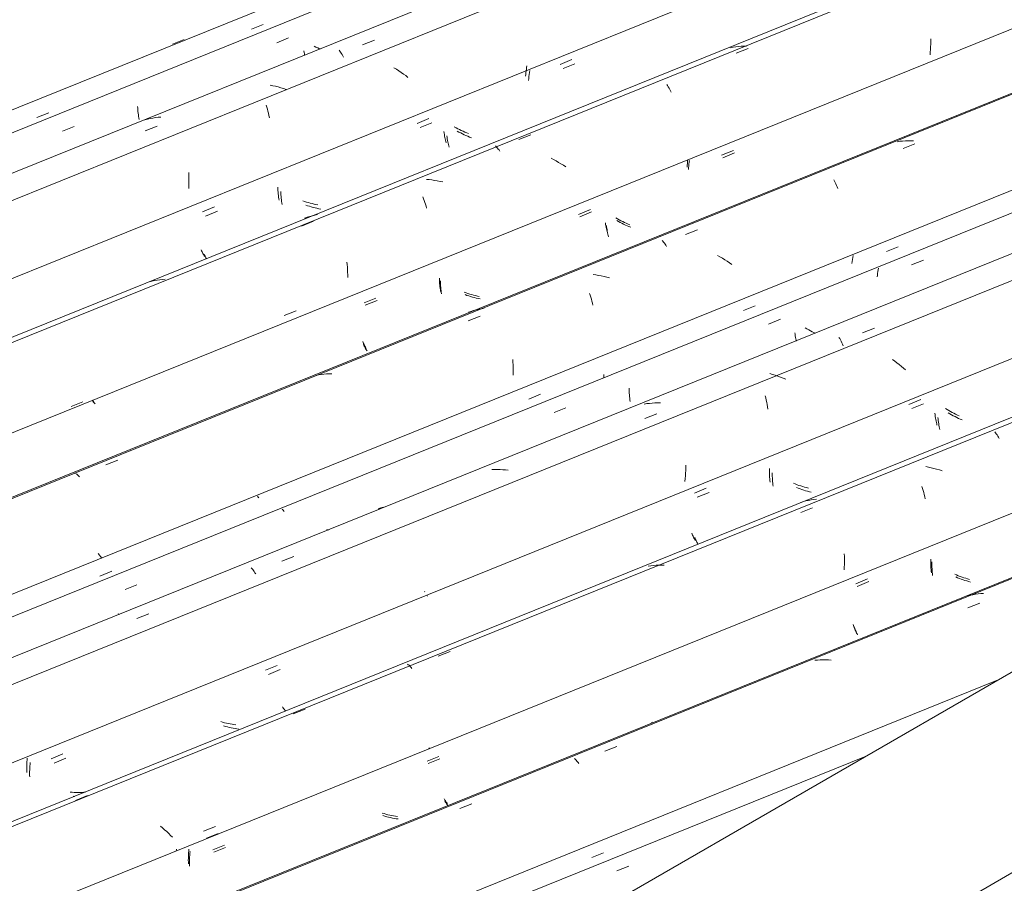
# Model space of a CAD drawing. Header units: metres. Extents: x -15.1 to 0.1, y 4.4 to 14.1.
# Tile 51 of 71: x -7.9 to -7.1, y 11.7 to 12.4. Entities that reach past the tile are written whole.
import ezdxf

# ---------------------------------------------------------------- set-up
doc = ezdxf.new("R2010")
doc.units = ezdxf.units.M
doc.layers.add('A-GLAZ-CWMG', color=7, linetype='Continuous', lineweight=5)
doc.layers.add('A-ROOF', color=7, linetype='Continuous', lineweight=5)

# ---------------------------------------------------------------- blocks, each defined once
blk = doc.blocks.new('FP_71-ISO_01')
at = {"layer": 'A-GLAZ-CWMG', "color": 9, "true_color": 0xc0c0c0}
blk.add_line((-7.42187, 11.71264), (-7.41252, 11.71651), dxfattribs=at)
blk = doc.blocks.new('Rectangular Mullion - Telha Fibrocimento - Ondulada-1908998-ISO_01')
at = {"layer": 'A-GLAZ-CWMG'}
blk.add_line((-7.22445, 11.80367), (-7.78958, 11.57527), dxfattribs=at)
blk.add_blockref('FP_71-ISO_01', (0, 0), dxfattribs=at)
blk = doc.blocks.new('FP_79-ISO_01')
at = {"layer": 'A-GLAZ-CWMG', "color": 9, "true_color": 0xc0c0c0}
blk.add_line((-7.44189, 11.72327), (-7.43254, 11.72713), dxfattribs=at)
blk = doc.blocks.new('FP_80-ISO_01')
at = {"layer": 'A-GLAZ-CWMG'}
blk.add_line((-6.6766, 12.11997), (-7.88626, 11.63109), dxfattribs=at)
at = {"layer": 'A-GLAZ-CWMG', "color": 9, "true_color": 0xc0c0c0}
for p, q in [((-7.14199, 11.93117), (-7.14406, 11.93071)), ((-7.1399, 11.93157), (-7.14199, 11.93117)), ((-7.1378, 11.93191), (-7.1399, 11.93157)), ((-7.13568, 11.93218), (-7.1378, 11.93191)), ((-7.13355, 11.9324), (-7.13568, 11.93218)), ((-7.13141, 11.93255), (-7.13355, 11.9324)), ((-7.14389, 11.92118), (-7.1344, 11.92493)), ((-7.26284, 11.87978), (-7.26498, 11.8796)), ((-7.2607, 11.8799), (-7.26284, 11.87978)), ((-7.25854, 11.87995), (-7.2607, 11.8799)), ((-7.25639, 11.87995), (-7.25854, 11.87995)), ((-7.25422, 11.87988), (-7.25639, 11.87995)), ((-7.25205, 11.87976), (-7.25422, 11.87988)), ((-7.39438, 11.83036), (-7.39397, 11.83043)), ((-7.43141, 11.80758), (-7.42192, 11.81133)), ((-7.45561, 11.80175), (-7.45505, 11.80123)), ((-7.45505, 11.80123), (-7.45448, 11.80065)), ((-7.45448, 11.80065), (-7.45398, 11.8001)), ((-7.4539, 11.80001), (-7.45332, 11.79931)), ((-7.45332, 11.79931), (-7.45273, 11.79855)), ((-7.45273, 11.79855), (-7.45214, 11.79774)), ((-7.54642, 11.76204), (-7.53693, 11.7658))]:
    blk.add_line(p, q, dxfattribs=at)
blk = doc.blocks.new('FP_81-ISO_01')
at = {"layer": 'A-GLAZ-CWMG', "color": 9, "true_color": 0xc0c0c0}
for p, q in [((-7.17223, 11.95756), (-7.17225, 11.95614)), ((-7.17225, 11.95614), (-7.17224, 11.95474)), ((-7.17224, 11.95474), (-7.17221, 11.95336)), ((-7.17221, 11.95336), (-7.17216, 11.95199)), ((-7.17216, 11.95199), (-7.17209, 11.95064)), ((-7.17209, 11.95064), (-7.172, 11.94931)), ((-7.172, 11.94931), (-7.17188, 11.948)), ((-7.17188, 11.948), (-7.17175, 11.9467)), ((-7.23153, 11.93817), (-7.22218, 11.94203)), ((-7.15191, 11.94504), (-7.15333, 11.94566)), ((-7.15047, 11.94446), (-7.15191, 11.94504)), ((-7.14902, 11.94391), (-7.15047, 11.94446)), ((-7.14756, 11.94338), (-7.14902, 11.94391)), ((-7.14609, 11.94289), (-7.14756, 11.94338)), ((-7.14461, 11.94244), (-7.14609, 11.94289)), ((-7.14312, 11.94201), (-7.14461, 11.94244)), ((-7.14162, 11.94162), (-7.14312, 11.94201)), ((-7.23398, 11.90598), (-7.23365, 11.90509)), ((-7.23365, 11.90509), (-7.23332, 11.90423)), ((-7.23332, 11.90423), (-7.23298, 11.90341)), ((-7.23298, 11.90341), (-7.23264, 11.90263)), ((-7.23264, 11.90263), (-7.23229, 11.90187)), ((-7.23229, 11.90187), (-7.23193, 11.90116)), ((-7.23193, 11.90116), (-7.23158, 11.90049)), ((-7.23158, 11.90049), (-7.23122, 11.89985)), ((-7.57147, 11.79769), (-7.56212, 11.80156)), ((-7.55829, 11.76798), (-7.55794, 11.76736)), ((-7.55794, 11.76736), (-7.55758, 11.76679)), ((-7.55758, 11.76679), (-7.55722, 11.76625)), ((-7.55722, 11.76625), (-7.55687, 11.76575)), ((-7.55687, 11.76575), (-7.55652, 11.76529)), ((-7.55652, 11.76529), (-7.55617, 11.76487)), ((-7.55617, 11.76487), (-7.55583, 11.76449)), ((-7.6058, 11.75607), (-7.60728, 11.75653)), ((-7.60431, 11.75564), (-7.6058, 11.75607)), ((-7.60282, 11.75525), (-7.60431, 11.75564)), ((-7.60131, 11.75489), (-7.60282, 11.75525)), ((-7.5998, 11.75457), (-7.60131, 11.75489)), ((-7.59829, 11.75429), (-7.5998, 11.75457)), ((-7.59677, 11.75404), (-7.59829, 11.75429)), ((-7.59526, 11.75382), (-7.59677, 11.75404)), ((-7.7601, 11.72805), (-7.76026, 11.72657)), ((-7.74139, 11.72748), (-7.73205, 11.73134)), ((-7.76066, 11.72076), (-7.7607, 11.71934)), ((-7.7606, 11.7222), (-7.76066, 11.72076)), ((-7.76051, 11.72365), (-7.7606, 11.7222)), ((-7.7604, 11.72511), (-7.76051, 11.72365)), ((-7.76026, 11.72657), (-7.7604, 11.72511)), ((-7.7607, 11.71934), (-7.76071, 11.71793)), ((-7.76071, 11.71793), (-7.7607, 11.71653))]:
    blk.add_line(p, q, dxfattribs=at)
blk = doc.blocks.new('FP_82-ISO_01')
at = {"layer": 'A-GLAZ-CWMG'}
blk.add_line((-5.67167, 12.65301), (-8.01556, 11.70574), dxfattribs=at)
at = {"layer": 'A-GLAZ-CWMG', "color": 9, "true_color": 0xc0c0c0}
for p, q in [((-7.12241, 12.06054), (-7.12182, 12.05981)), ((-7.12182, 12.05981), (-7.12124, 12.05903)), ((-7.12124, 12.05903), (-7.12065, 12.05819)), ((-7.12065, 12.05819), (-7.12006, 12.05728)), ((-7.12006, 12.05728), (-7.11947, 12.05633)), ((-7.11947, 12.05633), (-7.11889, 12.05531)), ((-7.17497, 12.03267), (-7.17713, 12.03306)), ((-7.17281, 12.03222), (-7.17497, 12.03267)), ((-7.17065, 12.03171), (-7.17281, 12.03222)), ((-7.16851, 12.03115), (-7.17065, 12.03171)), ((-7.16637, 12.03053), (-7.16851, 12.03115)), ((-7.16425, 12.02986), (-7.16637, 12.03053)), ((-7.18016, 12.01731), (-7.17968, 12.01578)), ((-7.17968, 12.01578), (-7.17923, 12.01421)), ((-7.17923, 12.01421), (-7.17879, 12.01259)), ((-7.17879, 12.01259), (-7.17838, 12.01093)), ((-7.17838, 12.01093), (-7.17799, 12.00923)), ((-7.17799, 12.00923), (-7.17762, 12.00749)), ((-7.27415, 12.00534), (-7.27619, 12.00476)), ((-7.2721, 12.00587), (-7.27415, 12.00534)), ((-7.27002, 12.00633), (-7.2721, 12.00587)), ((-7.26793, 12.00672), (-7.27002, 12.00633)), ((-7.26583, 12.00706), (-7.26793, 12.00672)), ((-7.26371, 12.00733), (-7.26583, 12.00706)), ((-7.27624, 11.99674), (-7.26676, 12.0005)), ((-7.24168, 11.96392), (-7.24161, 11.96187)), ((-7.39507, 11.9545), (-7.39718, 11.9542)), ((-7.39294, 11.95474), (-7.39507, 11.9545)), ((-7.3908, 11.95491), (-7.39294, 11.95474)), ((-7.38866, 11.95503), (-7.3908, 11.95491)), ((-7.38651, 11.95508), (-7.38866, 11.95503)), ((-7.38435, 11.95506), (-7.38651, 11.95508)), ((-7.24163, 11.95561), (-7.24171, 11.95348)), ((-7.24159, 11.95771), (-7.24163, 11.95561)), ((-7.24161, 11.96187), (-7.24158, 11.9598)), ((-7.24158, 11.9598), (-7.24159, 11.95771)), ((-7.24171, 11.95348), (-7.24183, 11.95134)), ((-7.56361, 11.88283), (-7.55413, 11.88659)), ((-7.58775, 11.87649), (-7.5872, 11.87608)), ((-7.5872, 11.87608), (-7.58664, 11.87561)), ((-7.58664, 11.87561), (-7.58607, 11.87508)), ((-7.58607, 11.87508), (-7.5855, 11.87449)), ((-7.5855, 11.87449), (-7.58492, 11.87384)), ((-7.58492, 11.87384), (-7.58433, 11.87313)), ((-7.67855, 11.83717), (-7.66907, 11.84094)), ((-7.57052, 11.80954), (-7.57103, 11.81018)), ((-7.85095, 11.76859), (-7.84147, 11.77237)), ((-7.78197, 11.74669), (-7.78367, 11.74809)), ((-7.78031, 11.74526), (-7.78197, 11.74669)), ((-7.77869, 11.74381), (-7.78031, 11.74526)), ((-7.7771, 11.74234), (-7.77869, 11.74381)), ((-7.77555, 11.74085), (-7.7771, 11.74234)), ((-7.77404, 11.73934), (-7.77555, 11.74085)), ((-7.74724, 11.73863), (-7.73783, 11.74228)), ((-7.77102, 11.73003), (-7.77125, 11.72842))]:
    blk.add_line(p, q, dxfattribs=at)
blk = doc.blocks.new('FP_83-ISO_01')
at = {"layer": 'A-GLAZ-CWMG', "color": 9, "true_color": 0xc0c0c0}
for p, q in [((-7.19047, 12.08233), (-7.18112, 12.0862)), ((-7.16028, 12.0783), (-7.16158, 12.0791)), ((-7.16987, 12.07535), (-7.16972, 12.07407)), ((-7.16972, 12.07407), (-7.16956, 12.07281)), ((-7.16956, 12.07281), (-7.16938, 12.07158)), ((-7.16938, 12.07158), (-7.16918, 12.07038)), ((-7.15895, 12.07752), (-7.16028, 12.0783)), ((-7.15761, 12.07676), (-7.15895, 12.07752)), ((-7.15625, 12.07602), (-7.15761, 12.07676)), ((-7.15488, 12.07532), (-7.15625, 12.07602)), ((-7.15348, 12.07463), (-7.15488, 12.07532)), ((-7.15208, 12.07398), (-7.15348, 12.07463)), ((-7.15066, 12.07335), (-7.15208, 12.07398)), ((-7.16918, 12.07038), (-7.16897, 12.0692)), ((-7.16897, 12.0692), (-7.16874, 12.06804)), ((-7.16874, 12.06804), (-7.16849, 12.06692)), ((-7.16849, 12.06692), (-7.16823, 12.06582)), ((-7.30109, 12.03153), (-7.30109, 12.03013)), ((-7.30109, 12.03013), (-7.30106, 12.02874)), ((-7.30106, 12.02874), (-7.30101, 12.02737)), ((-7.30101, 12.02737), (-7.30094, 12.02602)), ((-7.30094, 12.02602), (-7.30085, 12.02469)), ((-7.30085, 12.02469), (-7.30074, 12.02337)), ((-7.30074, 12.02337), (-7.30061, 12.02208)), ((-7.30061, 12.02208), (-7.30046, 12.02081)), ((-7.2805, 12.01932), (-7.28194, 12.01991)), ((-7.27905, 12.01876), (-7.2805, 12.01932)), ((-7.27759, 12.01824), (-7.27905, 12.01876)), ((-7.27612, 12.01774), (-7.27759, 12.01824)), ((-7.27464, 12.01728), (-7.27612, 12.01774)), ((-7.27315, 12.01685), (-7.27464, 12.01728)), ((-7.27166, 12.01645), (-7.27315, 12.01685)), ((-7.36047, 12.01212), (-7.35113, 12.01598)), ((-7.27016, 12.01609), (-7.27166, 12.01645)), ((-7.36254, 11.98041), (-7.36221, 11.97955)), ((-7.36221, 11.97955), (-7.36187, 11.97872)), ((-7.36187, 11.97872), (-7.36152, 11.97793)), ((-7.36152, 11.97793), (-7.36118, 11.97717)), ((-7.36118, 11.97717), (-7.36082, 11.97645)), ((-7.36082, 11.97645), (-7.36047, 11.97577)), ((-7.36047, 11.97577), (-7.36011, 11.97512)), ((-7.36011, 11.97512), (-7.35975, 11.97452)), ((-7.57422, 11.93383), (-7.5745, 11.93414)), ((-7.70039, 11.87173), (-7.69104, 11.87559)), ((-7.68687, 11.84265), (-7.68652, 11.84206)), ((-7.68652, 11.84206), (-7.68616, 11.84152)), ((-7.68616, 11.84152), (-7.68581, 11.84101)), ((-7.68581, 11.84101), (-7.68545, 11.84054)), ((-7.68545, 11.84054), (-7.6851, 11.84011)), ((-7.6851, 11.84011), (-7.68476, 11.83972)), ((-7.68476, 11.83972), (-7.68442, 11.83937)), ((-7.73442, 11.83053), (-7.7359, 11.83096)), ((-7.73292, 11.83013), (-7.73442, 11.83053)), ((-7.73142, 11.82976), (-7.73292, 11.83013)), ((-7.72991, 11.82943), (-7.73142, 11.82976)), ((-7.7284, 11.82914), (-7.72991, 11.82943)), ((-7.72688, 11.82888), (-7.7284, 11.82914)), ((-7.72536, 11.82866), (-7.72688, 11.82888)), ((-7.72384, 11.82847), (-7.72536, 11.82866)), ((-7.8894, 11.79916), (-7.88949, 11.79771)), ((-7.88928, 11.80062), (-7.8894, 11.79916)), ((-7.88914, 11.80208), (-7.88928, 11.80062)), ((-7.87031, 11.80156), (-7.86096, 11.80542)), ((-7.88959, 11.79484), (-7.88961, 11.79342)), ((-7.88961, 11.79342), (-7.8896, 11.79202)), ((-7.8896, 11.79202), (-7.88957, 11.79064)), ((-7.88955, 11.79627), (-7.88959, 11.79484)), ((-7.88949, 11.79771), (-7.88955, 11.79627)), ((-7.85357, 11.77504), (-7.85509, 11.77517)), ((-7.85205, 11.77494), (-7.85357, 11.77504)), ((-7.85053, 11.77488), (-7.85205, 11.77494)), ((-7.84901, 11.77486), (-7.85053, 11.77488)), ((-7.84749, 11.77488), (-7.84901, 11.77486)), ((-7.84598, 11.77494), (-7.84749, 11.77488)), ((-7.84447, 11.77503), (-7.84598, 11.77494)), ((-7.84297, 11.77517), (-7.84447, 11.77503))]:
    blk.add_line(p, q, dxfattribs=at)
blk = doc.blocks.new('FP_84-ISO_01')
at = {"layer": 'A-GLAZ-CWMG'}
blk.add_line((-5.78605, 12.71514), (-8.12595, 11.76948), dxfattribs=at)
blk = doc.blocks.new('FP_85-ISO_01')
at = {"layer": 'A-GLAZ-CWMG', "color": 9, "true_color": 0xc0c0c0}
for p, q in [((-7.18834, 12.19287), (-7.17899, 12.19673)), ((-7.21491, 12.18899), (-7.21512, 12.18762)), ((-7.21468, 12.19036), (-7.21491, 12.18899)), ((-7.21548, 12.18489), (-7.21562, 12.18354)), ((-7.21531, 12.18625), (-7.21548, 12.18489)), ((-7.21512, 12.18762), (-7.21531, 12.18625)), ((-7.30168, 12.14608), (-7.29233, 12.14994)), ((-7.27126, 12.14219), (-7.27258, 12.14297)), ((-7.26992, 12.14142), (-7.27126, 12.14219)), ((-7.28086, 12.13922), (-7.2807, 12.13796)), ((-7.2807, 12.13796), (-7.28053, 12.13673)), ((-7.28053, 12.13673), (-7.28033, 12.13552)), ((-7.28033, 12.13552), (-7.28012, 12.13433)), ((-7.28012, 12.13433), (-7.27989, 12.13317)), ((-7.26857, 12.14068), (-7.26992, 12.14142)), ((-7.26719, 12.13997), (-7.26857, 12.14068)), ((-7.26581, 12.13928), (-7.26719, 12.13997)), ((-7.26459, 12.13871), (-7.26581, 12.13928)), ((-7.27989, 12.13317), (-7.27976, 12.13257)), ((-7.41221, 12.09533), (-7.41219, 12.09394)), ((-7.41219, 12.09394), (-7.41215, 12.09256)), ((-7.41215, 12.09256), (-7.41208, 12.09121)), ((-7.41208, 12.09121), (-7.41199, 12.08987)), ((-7.41199, 12.08987), (-7.41188, 12.08855)), ((-7.41188, 12.08855), (-7.41175, 12.08725)), ((-7.41175, 12.08725), (-7.41161, 12.08598)), ((-7.47167, 12.07589), (-7.46232, 12.07975)), ((-7.41161, 12.08598), (-7.41144, 12.08472)), ((-7.68639, 11.9985), (-7.68721, 11.99939)), ((-7.68556, 11.9976), (-7.68639, 11.9985)), ((-7.81156, 11.93557), (-7.80222, 11.93942))]:
    blk.add_line(p, q, dxfattribs=at)
blk = doc.blocks.new('Rectangular Mullion - Telha Fibrocimento - Ondulada-V72-ISO_01')
at = {"layer": 'A-GLAZ-CWMG'}
for p, q in [((-5.85147, 12.74235), (-8.18061, 11.80103)), ((-5.61028, 12.60186), (-7.93817, 11.66106)), ((-7.12095, 11.8635), (-7.80792, 11.58586))]:
    blk.add_line(p, q, dxfattribs=at)
for name in ['FP_84-ISO_01', 'FP_85-ISO_01', 'FP_82-ISO_01', 'FP_83-ISO_01', 'FP_80-ISO_01', 'FP_81-ISO_01', 'FP_79-ISO_01']:
    blk.add_blockref(name, (0, 0), dxfattribs=at)
blk = doc.blocks.new('FP_87-ISO_01')
at = {"layer": 'A-GLAZ-CWMG'}
blk.add_line((-6.68216, 12.11676), (-7.88528, 11.63052), dxfattribs=at)
blk = doc.blocks.new('FP_88-ISO_01')
at = {"layer": 'A-GLAZ-CWMG', "color": 9, "true_color": 0xc0c0c0}
for p, q in [((-7.17323, 11.95968), (-7.17323, 11.95827)), ((-7.17323, 11.95827), (-7.17321, 11.95687)), ((-7.17321, 11.95687), (-7.17317, 11.95549)), ((-7.17317, 11.95549), (-7.17311, 11.95412)), ((-7.17311, 11.95412), (-7.17302, 11.95277)), ((-7.17302, 11.95277), (-7.17292, 11.95145)), ((-7.17292, 11.95145), (-7.17279, 11.95014)), ((-7.17279, 11.95014), (-7.17265, 11.94885)), ((-7.15276, 11.9472), (-7.15419, 11.94781)), ((-7.15132, 11.94661), (-7.15276, 11.9472)), ((-7.14986, 11.94606), (-7.15132, 11.94661)), ((-7.23258, 11.94025), (-7.22324, 11.94412)), ((-7.1484, 11.94553), (-7.14986, 11.94606)), ((-7.14693, 11.94503), (-7.1484, 11.94553)), ((-7.14544, 11.94457), (-7.14693, 11.94503)), ((-7.14395, 11.94414), (-7.14544, 11.94457)), ((-7.14245, 11.94374), (-7.14395, 11.94414)), ((-7.23478, 11.90809), (-7.23445, 11.90719)), ((-7.23445, 11.90719), (-7.23411, 11.90632)), ((-7.23411, 11.90632), (-7.23377, 11.90549)), ((-7.23377, 11.90549), (-7.23342, 11.90469)), ((-7.23342, 11.90469), (-7.23307, 11.90393)), ((-7.23307, 11.90393), (-7.23271, 11.9032)), ((-7.23271, 11.9032), (-7.23235, 11.90251)), ((-7.23235, 11.90251), (-7.23199, 11.90186)), ((-7.57239, 11.79959), (-7.56305, 11.80345)), ((-7.55892, 11.76993), (-7.55856, 11.76931)), ((-7.55856, 11.76931), (-7.5582, 11.76872)), ((-7.5582, 11.76872), (-7.55784, 11.76817)), ((-7.55784, 11.76817), (-7.55748, 11.76765)), ((-7.55748, 11.76765), (-7.55712, 11.76718)), ((-7.55712, 11.76718), (-7.55677, 11.76674)), ((-7.55677, 11.76674), (-7.55642, 11.76634)), ((-7.55642, 11.76634), (-7.55607, 11.76599)), ((-7.60644, 11.75805), (-7.60793, 11.75851)), ((-7.60495, 11.75763), (-7.60644, 11.75805)), ((-7.60345, 11.75723), (-7.60495, 11.75763)), ((-7.60194, 11.75687), (-7.60345, 11.75723)), ((-7.60043, 11.75655), (-7.60194, 11.75687)), ((-7.59892, 11.75626), (-7.60043, 11.75655)), ((-7.5974, 11.756), (-7.59892, 11.75626)), ((-7.59587, 11.75578), (-7.5974, 11.756)), ((-7.76123, 11.72834), (-7.76134, 11.72688)), ((-7.7611, 11.72981), (-7.76123, 11.72834)), ((-7.74224, 11.72928), (-7.7329, 11.73315)), ((-7.76153, 11.72255), (-7.76154, 11.72113)), ((-7.76154, 11.72113), (-7.76153, 11.71973)), ((-7.76149, 11.72398), (-7.76153, 11.72255)), ((-7.76143, 11.72542), (-7.76149, 11.72398)), ((-7.76134, 11.72688), (-7.76143, 11.72542)), ((-7.76153, 11.71973), (-7.7615, 11.71834))]:
    blk.add_line(p, q, dxfattribs=at)
blk = doc.blocks.new('FP_89-ISO_01')
at = {"layer": 'A-GLAZ-CWMG'}
blk.add_line((-5.66927, 12.64979), (-8.01129, 11.70328), dxfattribs=at)
at = {"layer": 'A-GLAZ-CWMG', "color": 9, "true_color": 0xc0c0c0}
blk.add_line((-7.74952, 11.74414), (-7.7401, 11.74781), dxfattribs=at)
blk = doc.blocks.new('FP_90-ISO_01')
at = {"layer": 'A-GLAZ-CWMG', "color": 9, "true_color": 0xc0c0c0}
for p, q in [((-7.1882, 12.07903), (-7.17885, 12.08289)), ((-7.16757, 12.07204), (-7.16743, 12.07076)), ((-7.15799, 12.07499), (-7.15929, 12.07579)), ((-7.15666, 12.07421), (-7.15799, 12.07499)), ((-7.15532, 12.07345), (-7.15666, 12.07421)), ((-7.15396, 12.07272), (-7.15532, 12.07345)), ((-7.15258, 12.07201), (-7.15396, 12.07272)), ((-7.15119, 12.07133), (-7.15258, 12.07201)), ((-7.14978, 12.07067), (-7.15119, 12.07133)), ((-7.16743, 12.07076), (-7.16726, 12.06951)), ((-7.16726, 12.06951), (-7.16708, 12.06827)), ((-7.16708, 12.06827), (-7.16688, 12.06707)), ((-7.16688, 12.06707), (-7.16667, 12.06589)), ((-7.16667, 12.06589), (-7.16644, 12.06473)), ((-7.16644, 12.06473), (-7.16619, 12.06361)), ((-7.16619, 12.06361), (-7.16593, 12.06251)), ((-7.14836, 12.07004), (-7.14978, 12.07067)), ((-7.2988, 12.02821), (-7.29879, 12.02681)), ((-7.29879, 12.02681), (-7.29877, 12.02542)), ((-7.29877, 12.02542), (-7.29872, 12.02405)), ((-7.29872, 12.02405), (-7.29864, 12.0227)), ((-7.29864, 12.0227), (-7.29855, 12.02137)), ((-7.29855, 12.02137), (-7.29844, 12.02005)), ((-7.29844, 12.02005), (-7.2983, 12.01876)), ((-7.2983, 12.01876), (-7.29815, 12.01749)), ((-7.35819, 12.0088), (-7.34884, 12.01266)), ((-7.27819, 12.016), (-7.27963, 12.01659)), ((-7.27675, 12.01544), (-7.27819, 12.016)), ((-7.27528, 12.01491), (-7.27675, 12.01544)), ((-7.27381, 12.01441), (-7.27528, 12.01491)), ((-7.27233, 12.01395), (-7.27381, 12.01441)), ((-7.27085, 12.01352), (-7.27233, 12.01395)), ((-7.26935, 12.01312), (-7.27085, 12.01352)), ((-7.26785, 12.01275), (-7.26935, 12.01312)), ((-7.36022, 11.97708), (-7.35989, 11.97621)), ((-7.35989, 11.97621), (-7.35955, 11.97538)), ((-7.35955, 11.97538), (-7.35921, 11.97458)), ((-7.35921, 11.97458), (-7.35886, 11.97382)), ((-7.35886, 11.97382), (-7.35851, 11.9731)), ((-7.35851, 11.9731), (-7.35815, 11.97241)), ((-7.35815, 11.97241), (-7.35779, 11.97176)), ((-7.35779, 11.97176), (-7.35776, 11.97171)), ((-7.57195, 11.93048), (-7.57205, 11.93059)), ((-7.69808, 11.86837), (-7.68874, 11.87223)), ((-7.73207, 11.82717), (-7.73356, 11.8276)), ((-7.73058, 11.82677), (-7.73207, 11.82717)), ((-7.72907, 11.8264), (-7.73058, 11.82677)), ((-7.72757, 11.82607), (-7.72907, 11.8264)), ((-7.72605, 11.82577), (-7.72757, 11.82607)), ((-7.72454, 11.82551), (-7.72605, 11.82577)), ((-7.72302, 11.82529), (-7.72454, 11.82551)), ((-7.72149, 11.8251), (-7.72302, 11.82529)), ((-7.88684, 11.7987), (-7.88698, 11.79723)), ((-7.86799, 11.79818), (-7.85864, 11.80204)), ((-7.88728, 11.79146), (-7.88729, 11.79004)), ((-7.88724, 11.79288), (-7.88728, 11.79146)), ((-7.88718, 11.79432), (-7.88724, 11.79288)), ((-7.88709, 11.79577), (-7.88718, 11.79432)), ((-7.88698, 11.79723), (-7.88709, 11.79577)), ((-7.88729, 11.79004), (-7.88728, 11.78865)), ((-7.88728, 11.78865), (-7.88725, 11.78726)), ((-7.85153, 11.77169), (-7.85273, 11.7718))]:
    blk.add_line(p, q, dxfattribs=at)
blk = doc.blocks.new('FP_91-ISO_01')
at = {"layer": 'A-GLAZ-CWMG'}
blk.add_line((-5.80213, 12.7301), (-8.14781, 11.7821), dxfattribs=at)
at = {"layer": 'A-GLAZ-CWMG', "color": 9, "true_color": 0xc0c0c0}
for p, q in [((-7.22736, 12.13913), (-7.21787, 12.14285)), ((-7.24594, 12.13546), (-7.24536, 12.13449)), ((-7.24536, 12.13449), (-7.24478, 12.13346)), ((-7.24478, 12.13346), (-7.2442, 12.13238)), ((-7.2442, 12.13238), (-7.24363, 12.13125)), ((-7.24363, 12.13125), (-7.24307, 12.13007)), ((-7.24307, 12.13007), (-7.24251, 12.12883)), ((-7.20171, 12.11659), (-7.20353, 12.11788)), ((-7.19993, 12.11526), (-7.20171, 12.11659)), ((-7.19818, 12.11391), (-7.19993, 12.11526)), ((-7.19646, 12.11253), (-7.19818, 12.11391)), ((-7.19477, 12.11112), (-7.19646, 12.11253)), ((-7.19312, 12.10969), (-7.19477, 12.11112)), ((-7.29862, 12.10621), (-7.30076, 12.10683)), ((-7.2965, 12.10555), (-7.29862, 12.10621)), ((-7.29439, 12.10483), (-7.2965, 12.10555)), ((-7.29229, 12.10407), (-7.29439, 12.10483)), ((-7.2902, 12.10325), (-7.29229, 12.10407)), ((-7.28813, 12.10239), (-7.2902, 12.10325)), ((-7.3043, 12.08919), (-7.3039, 12.0875)), ((-7.3039, 12.0875), (-7.30352, 12.08578)), ((-7.39813, 12.08298), (-7.40024, 12.08268)), ((-7.396, 12.08322), (-7.39813, 12.08298)), ((-7.39387, 12.0834), (-7.396, 12.08322)), ((-7.39172, 12.08352), (-7.39387, 12.0834)), ((-7.38957, 12.08358), (-7.39172, 12.08352)), ((-7.38742, 12.08358), (-7.38957, 12.08358)), ((-7.30352, 12.08578), (-7.30317, 12.08402)), ((-7.30317, 12.08402), (-7.30284, 12.08222)), ((-7.30284, 12.08222), (-7.30254, 12.08039)), ((-7.30254, 12.08039), (-7.30227, 12.07853)), ((-7.39987, 12.07131), (-7.39038, 12.07504)), ((-7.36726, 12.03421), (-7.3673, 12.0321)), ((-7.51886, 12.03089), (-7.52102, 12.03086)), ((-7.5167, 12.03086), (-7.51886, 12.03089)), ((-7.51454, 12.03077), (-7.5167, 12.03086)), ((-7.51237, 12.03062), (-7.51454, 12.03077)), ((-7.5102, 12.03042), (-7.51237, 12.03062)), ((-7.50803, 12.03016), (-7.5102, 12.03042)), ((-7.36765, 12.0257), (-7.36785, 12.02354)), ((-7.3675, 12.02785), (-7.36765, 12.0257)), ((-7.36738, 12.02998), (-7.3675, 12.02785)), ((-7.3673, 12.0321), (-7.36738, 12.02998)), ((-7.36785, 12.02354), (-7.36808, 12.02138)), ((-7.609, 12.00029), (-7.61098, 11.99955)), ((-7.607, 12.00097), (-7.609, 12.00029)), ((-7.65207, 11.98293), (-7.65165, 11.98301)), ((-7.65165, 11.98301), (-7.65122, 11.98303)), ((-7.65122, 11.98303), (-7.65077, 11.98299)), ((-7.65077, 11.98299), (-7.6503, 11.9829)), ((-7.6874, 11.95802), (-7.67791, 11.96177)), ((-7.71165, 11.95284), (-7.71107, 11.95217)), ((-7.71107, 11.95217), (-7.71048, 11.95145)), ((-7.71048, 11.95145), (-7.70989, 11.95067)), ((-7.70989, 11.95067), (-7.70931, 11.94984)), ((-7.70931, 11.94984), (-7.70872, 11.94895)), ((-7.70872, 11.94895), (-7.70813, 11.948)), ((-7.80241, 11.91262), (-7.79293, 11.91637))]:
    blk.add_line(p, q, dxfattribs=at)
blk = doc.blocks.new('FP_92-ISO_01')
at = {"layer": 'A-GLAZ-CWMG', "color": 9, "true_color": 0xc0c0c0}
for p, q in [((-7.20834, 12.20346), (-7.19899, 12.20732)), ((-7.23525, 12.19719), (-7.23545, 12.19566)), ((-7.23503, 12.19874), (-7.23525, 12.19719)), ((-7.23477, 12.20028), (-7.23503, 12.19874)), ((-7.23545, 12.19566), (-7.23562, 12.19413)), ((-7.32169, 12.15669), (-7.31234, 12.16055)), ((-7.43225, 12.10597), (-7.43223, 12.10458)), ((-7.43223, 12.10458), (-7.4322, 12.1035)), ((-7.4917, 12.08654), (-7.48235, 12.0904)), ((-7.70615, 12.00892), (-7.70672, 12.00954)), ((-7.70557, 12.00829), (-7.70615, 12.00892)), ((-7.83164, 11.94628), (-7.82229, 11.95014)), ((-7.81718, 11.91673), (-7.81683, 11.91625)), ((-7.81683, 11.91625), (-7.81648, 11.91581))]:
    blk.add_line(p, q, dxfattribs=at)
blk = doc.blocks.new('FP_93-ISO_01')
at = {"layer": 'A-GLAZ-CWMG'}
blk.add_line((-5.93317, 12.80422), (-8.27729, 11.85685), dxfattribs=at)
at = {"layer": 'A-GLAZ-CWMG', "color": 9, "true_color": 0xc0c0c0}
for p, q in [((-7.19757, 12.29087), (-7.19969, 12.2906)), ((-7.19544, 12.29107), (-7.19757, 12.29087)), ((-7.1933, 12.29121), (-7.19544, 12.29107)), ((-7.19115, 12.29129), (-7.1933, 12.29121)), ((-7.18899, 12.29131), (-7.19115, 12.29129)), ((-7.18683, 12.29127), (-7.18899, 12.29131)), ((-7.19516, 12.28522), (-7.18568, 12.28897)), ((-7.2501, 12.26036), (-7.24951, 12.25934)), ((-7.24951, 12.25934), (-7.24893, 12.25827)), ((-7.24893, 12.25827), (-7.24836, 12.25715)), ((-7.24836, 12.25715), (-7.24779, 12.25597)), ((-7.24779, 12.25597), (-7.24724, 12.25473)), ((-7.24724, 12.25473), (-7.24669, 12.25345)), ((-7.36748, 12.21696), (-7.358, 12.22072)), ((-7.38606, 12.21226), (-7.38548, 12.21163)), ((-7.38548, 12.21163), (-7.38489, 12.21094)), ((-7.38489, 12.21094), (-7.3843, 12.2102)), ((-7.3843, 12.2102), (-7.38371, 12.20939)), ((-7.38371, 12.20939), (-7.38312, 12.20853)), ((-7.38312, 12.20853), (-7.38253, 12.2076)), ((-7.34023, 12.19939), (-7.34218, 12.20049)), ((-7.3383, 12.19824), (-7.34023, 12.19939)), ((-7.33639, 12.19705), (-7.3383, 12.19824)), ((-7.33452, 12.19583), (-7.33639, 12.19705)), ((-7.33267, 12.19457), (-7.33452, 12.19583)), ((-7.33085, 12.19328), (-7.33267, 12.19457)), ((-7.43858, 12.18494), (-7.44075, 12.18524)), ((-7.43641, 12.18459), (-7.43858, 12.18494)), ((-7.43425, 12.18417), (-7.43641, 12.18459)), ((-7.43209, 12.1837), (-7.43425, 12.18417)), ((-7.42994, 12.18317), (-7.43209, 12.1837)), ((-7.4278, 12.18259), (-7.42994, 12.18317)), ((-7.44361, 12.17034), (-7.4431, 12.1689)), ((-7.4431, 12.1689), (-7.44262, 12.1674)), ((-7.44262, 12.1674), (-7.44215, 12.16586)), ((-7.44215, 12.16586), (-7.4417, 12.16427)), ((-7.53346, 12.15728), (-7.5355, 12.15673)), ((-7.53139, 12.15777), (-7.53346, 12.15728)), ((-7.52931, 12.1582), (-7.53139, 12.15777)), ((-7.52721, 12.15856), (-7.52931, 12.1582)), ((-7.4417, 12.16427), (-7.44127, 12.16264)), ((-7.44127, 12.16264), (-7.44086, 12.16097)), ((-7.5398, 12.1486), (-7.53032, 12.15236)), ((-7.53753, 12.15611), (-7.53954, 12.15544)), ((-7.5355, 12.15673), (-7.53753, 12.15611)), ((-7.50443, 12.11785), (-7.50431, 12.11584)), ((-7.50431, 12.11584), (-7.50421, 12.11381)), ((-7.50421, 12.11381), (-7.50416, 12.11175)), ((-7.50416, 12.11175), (-7.50413, 12.10968)), ((-7.65848, 12.1057), (-7.66057, 12.10531)), ((-7.65638, 12.10603), (-7.65848, 12.1057)), ((-7.65426, 12.10629), (-7.65638, 12.10603)), ((-7.65212, 12.1065), (-7.65426, 12.10629)), ((-7.64998, 12.10664), (-7.65212, 12.1065)), ((-7.64783, 12.10672), (-7.64998, 12.10664)), ((-7.50415, 12.10758), (-7.5042, 12.10547)), ((-7.50413, 12.10968), (-7.50415, 12.10758)), ((-7.82699, 12.03444), (-7.81751, 12.03821)), ((-7.85106, 12.02771), (-7.85052, 12.02739)), ((-7.85052, 12.02739), (-7.84998, 12.027)), ((-7.84998, 12.027), (-7.84942, 12.02656)), ((-7.84942, 12.02656), (-7.84886, 12.02605)), ((-7.84886, 12.02605), (-7.84829, 12.02549)), ((-7.84829, 12.02549), (-7.84771, 12.02486)), ((-7.83204, 11.96293), (-7.83304, 11.96411)), ((-7.83107, 11.96176), (-7.83204, 11.96293)), ((-7.83013, 11.96057), (-7.83107, 11.96176))]:
    blk.add_line(p, q, dxfattribs=at)
blk = doc.blocks.new('FP_94-ISO_01')
at = {"layer": 'A-GLAZ-CWMG', "color": 9, "true_color": 0xc0c0c0}
for p, q in [((-7.36455, 12.27432), (-7.36477, 12.27285)), ((-7.36431, 12.27578), (-7.36455, 12.27432)), ((-7.33794, 12.27784), (-7.32859, 12.28169)), ((-7.36512, 12.26995), (-7.36525, 12.2685)), ((-7.36495, 12.2714), (-7.36512, 12.26995)), ((-7.36477, 12.27285), (-7.36495, 12.2714)), ((-7.45129, 12.2311), (-7.44194, 12.23495)), ((-7.42068, 12.22737), (-7.42201, 12.22814)), ((-7.41932, 12.22663), (-7.42068, 12.22737)), ((-7.43029, 12.2244), (-7.43012, 12.22316)), ((-7.43012, 12.22316), (-7.42992, 12.22194)), ((-7.42992, 12.22194), (-7.42972, 12.22075)), ((-7.42972, 12.22075), (-7.42949, 12.21959)), ((-7.42949, 12.21959), (-7.42925, 12.21846)), ((-7.41795, 12.22591), (-7.41932, 12.22663)), ((-7.41657, 12.22522), (-7.41795, 12.22591)), ((-7.41517, 12.22456), (-7.41657, 12.22522)), ((-7.41375, 12.22392), (-7.41517, 12.22456)), ((-7.41232, 12.22332), (-7.41375, 12.22392)), ((-7.41088, 12.22274), (-7.41232, 12.22332)), ((-7.42925, 12.21846), (-7.429, 12.21735)), ((-7.429, 12.21735), (-7.42873, 12.21628)), ((-7.42873, 12.21628), (-7.42846, 12.21523)), ((-7.56177, 12.18044), (-7.56173, 12.17906)), ((-7.56173, 12.17906), (-7.56167, 12.1777)), ((-7.56167, 12.1777), (-7.56159, 12.17636)), ((-7.56159, 12.17636), (-7.56149, 12.17504)), ((-7.56149, 12.17504), (-7.56137, 12.17374)), ((-7.56137, 12.17374), (-7.56122, 12.17246)), ((-7.56122, 12.17246), (-7.56106, 12.1712)), ((-7.56106, 12.1712), (-7.56088, 12.16997)), ((-7.54075, 12.16882), (-7.54221, 12.16936)), ((-7.53929, 12.16831), (-7.54075, 12.16882)), ((-7.53781, 12.16784), (-7.53929, 12.16831)), ((-7.53633, 12.16739), (-7.53781, 12.16784)), ((-7.53483, 12.16699), (-7.53633, 12.16739)), ((-7.53333, 12.16661), (-7.53483, 12.16699)), ((-7.53183, 12.16627), (-7.53333, 12.16661)), ((-7.53032, 12.16597), (-7.53183, 12.16627)), ((-7.62129, 12.16099), (-7.61194, 12.16485)), ((-7.62275, 12.13022), (-7.62241, 12.12941)), ((-7.62241, 12.12941), (-7.62207, 12.12864)), ((-7.62207, 12.12864), (-7.62172, 12.12791)), ((-7.62172, 12.12791), (-7.62136, 12.12721)), ((-7.62136, 12.12721), (-7.62101, 12.12655)), ((-7.62101, 12.12655), (-7.62065, 12.12593)), ((-7.62065, 12.12593), (-7.6203, 12.12535)), ((-7.6203, 12.12535), (-7.61994, 12.12481)), ((-7.83622, 12.08372), (-7.83712, 12.0847)), ((-7.8353, 12.08275), (-7.83622, 12.08372))]:
    blk.add_line(p, q, dxfattribs=at)
blk = doc.blocks.new('FP_95-ISO_01')
at = {"layer": 'A-GLAZ-CWMG'}
blk.add_line((-6.0627, 12.87877), (-8.40659, 11.9315), dxfattribs=at)
at = {"layer": 'A-GLAZ-CWMG', "color": 9, "true_color": 0xc0c0c0}
for p, q in [((-7.1732, 12.36792), (-7.17326, 12.3658)), ((-7.17317, 12.37002), (-7.1732, 12.36792)), ((-7.17318, 12.37211), (-7.17317, 12.37002)), ((-7.32974, 12.36543), (-7.33184, 12.36504)), ((-7.32763, 12.36575), (-7.32974, 12.36543)), ((-7.32551, 12.36601), (-7.32763, 12.36575)), ((-7.32742, 12.36066), (-7.31795, 12.36442)), ((-7.32338, 12.36621), (-7.32551, 12.36601)), ((-7.32124, 12.36634), (-7.32338, 12.36621)), ((-7.31908, 12.36641), (-7.32124, 12.36634)), ((-7.17351, 12.36152), (-7.17369, 12.35937)), ((-7.17336, 12.36367), (-7.17351, 12.36152)), ((-7.17326, 12.3658), (-7.17336, 12.36367)), ((-7.38234, 12.33603), (-7.38174, 12.33512)), ((-7.38174, 12.33512), (-7.38116, 12.33416)), ((-7.38116, 12.33416), (-7.38057, 12.33313)), ((-7.38057, 12.33313), (-7.37999, 12.33205)), ((-7.37999, 12.33205), (-7.37942, 12.33091)), ((-7.37942, 12.33091), (-7.37885, 12.32972)), ((-7.49966, 12.29223), (-7.49019, 12.296)), ((-7.5182, 12.2872), (-7.51763, 12.28668)), ((-7.51763, 12.28668), (-7.51706, 12.2861)), ((-7.51706, 12.2861), (-7.51648, 12.28546)), ((-7.51648, 12.28546), (-7.51589, 12.28477)), ((-7.51589, 12.28477), (-7.5153, 12.28401)), ((-7.5153, 12.28401), (-7.51471, 12.28319)), ((-7.47205, 12.2764), (-7.47405, 12.27744)), ((-7.47008, 12.27532), (-7.47205, 12.2764)), ((-7.46813, 12.2742), (-7.47008, 12.27532)), ((-7.46621, 12.27304), (-7.46813, 12.2742)), ((-7.46431, 12.27185), (-7.46621, 12.27304)), ((-7.46244, 12.27061), (-7.46431, 12.27185)), ((-7.57073, 12.26052), (-7.5729, 12.26071)), ((-7.56856, 12.26027), (-7.57073, 12.26052)), ((-7.56639, 12.25995), (-7.56856, 12.26027)), ((-7.56422, 12.25958), (-7.56639, 12.25995)), ((-7.56206, 12.25916), (-7.56422, 12.25958)), ((-7.55991, 12.25867), (-7.56206, 12.25916)), ((-7.57563, 12.24676), (-7.5751, 12.2454)), ((-7.5751, 12.2454), (-7.57458, 12.24398)), ((-7.57458, 12.24398), (-7.57408, 12.24252)), ((-7.57408, 12.24252), (-7.5736, 12.24101)), ((-7.5736, 12.24101), (-7.57314, 12.23946)), ((-7.57314, 12.23946), (-7.57269, 12.23786)), ((-7.6719, 12.22372), (-7.66242, 12.22749)), ((-7.66736, 12.23067), (-7.66935, 12.22994)), ((-7.66535, 12.23133), (-7.66736, 12.23067)), ((-7.66332, 12.23193), (-7.66535, 12.23133)), ((-7.66127, 12.23247), (-7.66332, 12.23193)), ((-7.6592, 12.23295), (-7.66127, 12.23247)), ((-7.63583, 12.19522), (-7.63565, 12.19325)), ((-7.63565, 12.19325), (-7.6355, 12.19126)), ((-7.6355, 12.19126), (-7.63539, 12.18924)), ((-7.63539, 12.18924), (-7.63531, 12.1872)), ((-7.78832, 12.18049), (-7.7904, 12.18005)), ((-7.78623, 12.18086), (-7.78832, 12.18049)), ((-7.78412, 12.18117), (-7.78623, 12.18086)), ((-7.78199, 12.18142), (-7.78412, 12.18117)), ((-7.77986, 12.18161), (-7.78199, 12.18142)), ((-7.63531, 12.1872), (-7.63526, 12.18514)), ((-7.63526, 12.18514), (-7.63526, 12.18305)), ((-7.7904, 12.18005), (-7.79247, 12.17955)), ((-7.85452, 12.08077), (-7.84511, 12.08443))]:
    blk.add_line(p, q, dxfattribs=at)
blk = doc.blocks.new('FP_96-ISO_01')
at = {"layer": 'A-GLAZ-CWMG', "color": 9, "true_color": 0xc0c0c0}
for p, q in [((-7.46688, 12.35183), (-7.45753, 12.35568)), ((-7.49399, 12.34523), (-7.49412, 12.34385)), ((-7.49383, 12.34661), (-7.49399, 12.34523)), ((-7.49366, 12.34799), (-7.49383, 12.34661)), ((-7.49346, 12.34938), (-7.49366, 12.34799)), ((-7.49323, 12.35077), (-7.49346, 12.34938)), ((-7.49412, 12.34385), (-7.49422, 12.34249)), ((-7.58022, 12.30511), (-7.57087, 12.30896)), ((-7.55901, 12.29857), (-7.55883, 12.29736)), ((-7.54939, 12.30156), (-7.55074, 12.30231)), ((-7.54802, 12.30084), (-7.54939, 12.30156)), ((-7.54664, 12.30014), (-7.54802, 12.30084)), ((-7.54524, 12.29948), (-7.54664, 12.30014)), ((-7.54383, 12.29883), (-7.54524, 12.29948)), ((-7.5424, 12.29822), (-7.54383, 12.29883)), ((-7.54096, 12.29764), (-7.5424, 12.29822)), ((-7.53951, 12.29709), (-7.54096, 12.29764)), ((-7.55883, 12.29736), (-7.55862, 12.29616)), ((-7.55862, 12.29616), (-7.5584, 12.295)), ((-7.5584, 12.295), (-7.55816, 12.29386)), ((-7.55816, 12.29386), (-7.55791, 12.29274)), ((-7.55791, 12.29274), (-7.55765, 12.29166)), ((-7.55765, 12.29166), (-7.55737, 12.29061)), ((-7.55737, 12.29061), (-7.55708, 12.28959)), ((-7.69062, 12.25452), (-7.69057, 12.25316)), ((-7.69057, 12.25316), (-7.69049, 12.25182)), ((-7.69049, 12.25182), (-7.69039, 12.25049)), ((-7.69039, 12.25049), (-7.69027, 12.24919)), ((-7.69027, 12.24919), (-7.69013, 12.2479)), ((-7.69013, 12.2479), (-7.68997, 12.24664)), ((-7.68997, 12.24664), (-7.6898, 12.2454)), ((-7.6898, 12.2454), (-7.6896, 12.24419)), ((-7.66939, 12.24321), (-7.67085, 12.24373)), ((-7.66791, 12.24273), (-7.66939, 12.24321)), ((-7.75021, 12.23505), (-7.74087, 12.2389)), ((-7.66643, 12.24228), (-7.66791, 12.24273)), ((-7.66494, 12.24186), (-7.66643, 12.24228)), ((-7.66344, 12.24148), (-7.66494, 12.24186)), ((-7.66193, 12.24114), (-7.66344, 12.24148)), ((-7.66042, 12.24082), (-7.66193, 12.24114)), ((-7.65891, 12.24055), (-7.66042, 12.24082)), ((-7.75136, 12.20476), (-7.75102, 12.20398)), ((-7.75102, 12.20398), (-7.75067, 12.20324)), ((-7.75067, 12.20324), (-7.75032, 12.20253)), ((-7.75032, 12.20253), (-7.74996, 12.20186)), ((-7.74996, 12.20186), (-7.74961, 12.20123)), ((-7.74961, 12.20123), (-7.74925, 12.20063)), ((-7.74925, 12.20063), (-7.74889, 12.20008)), ((-7.74889, 12.20008), (-7.74854, 12.19956))]:
    blk.add_line(p, q, dxfattribs=at)
blk = doc.blocks.new('FP_97-ISO_01')
at = {"layer": 'A-GLAZ-CWMG'}
blk.add_line((-6.17708, 12.9409), (-8.51698, 11.99524), dxfattribs=at)
blk = doc.blocks.new('FP_98-ISO_01')
at = {"layer": 'A-GLAZ-CWMG', "color": 9, "true_color": 0xc0c0c0}
for p, q in [((-7.6914, 12.36893), (-7.68205, 12.37278)), ((-7.67001, 12.36254), (-7.66981, 12.36134)), ((-7.66981, 12.36134), (-7.66959, 12.36017)), ((-7.66959, 12.36017), (-7.66936, 12.35902)), ((-7.66038, 12.36554), (-7.66174, 12.36627)), ((-7.659, 12.36484), (-7.66038, 12.36554)), ((-7.6576, 12.36416), (-7.659, 12.36484)), ((-7.65703, 12.3639), (-7.6576, 12.36416)), ((-7.80173, 12.3184), (-7.80166, 12.31705)), ((-7.80166, 12.31705), (-7.80156, 12.31572)), ((-7.80156, 12.31572), (-7.80145, 12.31441)), ((-7.80145, 12.31441), (-7.80131, 12.31312)), ((-7.80131, 12.31312), (-7.80116, 12.31185)), ((-7.80116, 12.31185), (-7.80099, 12.31061)), ((-7.80099, 12.31061), (-7.8008, 12.30939)), ((-7.8008, 12.30939), (-7.8006, 12.30819)), ((-7.86139, 12.29889), (-7.85204, 12.30275))]:
    blk.add_line(p, q, dxfattribs=at)
blk = doc.blocks.new('Rectangular Mullion - Telha Fibrocimento - Ondulada-V86-ISO_01')
at = {"layer": 'A-GLAZ-CWMG'}
for p, q in [((-6.2425, 12.96811), (-12.49926, 10.43947)), ((-6.00131, 12.82762), (-8.3292, 11.88682)), ((-5.87131, 12.75233), (-8.19895, 11.81162)), ((-5.73725, 12.67301), (-8.06294, 11.7331))]:
    blk.add_line(p, q, dxfattribs=at)
for name in ['FP_97-ISO_01', 'FP_98-ISO_01', 'FP_95-ISO_01', 'FP_96-ISO_01', 'FP_93-ISO_01', 'FP_94-ISO_01', 'FP_91-ISO_01', 'FP_92-ISO_01', 'FP_89-ISO_01', 'FP_90-ISO_01', 'FP_87-ISO_01', 'FP_88-ISO_01']:
    blk.add_blockref(name, (0, 0), dxfattribs=at)
blk = doc.blocks.new('FP_100-ISO_01')
at = {"layer": 'A-GLAZ-CWMG'}
blk.add_line((-5.93665, 12.80185), (-8.27631, 11.85629), dxfattribs=at)
blk = doc.blocks.new('FP_101-ISO_01')
at = {"layer": 'A-GLAZ-CWMG', "color": 9, "true_color": 0xc0c0c0}
for p, q in [((-7.33892, 12.2798), (-7.32958, 12.28366)), ((-7.36584, 12.27485), (-7.366, 12.27338)), ((-7.36565, 12.27633), (-7.36584, 12.27485)), ((-7.36614, 12.27191), (-7.36626, 12.27045)), ((-7.366, 12.27338), (-7.36614, 12.27191)), ((-7.45223, 12.23301), (-7.44288, 12.23687)), ((-7.42143, 12.22937), (-7.42278, 12.23012)), ((-7.42007, 12.22863), (-7.42143, 12.22937)), ((-7.41869, 12.22792), (-7.42007, 12.22863)), ((-7.4173, 12.22723), (-7.41869, 12.22792)), ((-7.43105, 12.22638), (-7.43087, 12.22515)), ((-7.43087, 12.22515), (-7.43067, 12.22394)), ((-7.43067, 12.22394), (-7.43045, 12.22276)), ((-7.43045, 12.22276), (-7.43022, 12.2216)), ((-7.43022, 12.2216), (-7.42997, 12.22047)), ((-7.42997, 12.22047), (-7.42971, 12.21937)), ((-7.41589, 12.22657), (-7.4173, 12.22723)), ((-7.41447, 12.22594), (-7.41589, 12.22657)), ((-7.41304, 12.22534), (-7.41447, 12.22594)), ((-7.41159, 12.22476), (-7.41304, 12.22534)), ((-7.42971, 12.21937), (-7.42944, 12.21829)), ((-7.42944, 12.21829), (-7.42915, 12.21725)), ((-7.56259, 12.18232), (-7.56254, 12.18095)), ((-7.56254, 12.18095), (-7.56246, 12.1796)), ((-7.56246, 12.1796), (-7.56236, 12.17826)), ((-7.56236, 12.17826), (-7.56225, 12.17695)), ((-7.56225, 12.17695), (-7.56211, 12.17566)), ((-7.56211, 12.17566), (-7.56195, 12.17438)), ((-7.56195, 12.17438), (-7.56178, 12.17313)), ((-7.56178, 12.17313), (-7.56159, 12.17191)), ((-7.62217, 12.16282), (-7.61282, 12.16668)), ((-7.5414, 12.1708), (-7.54286, 12.17134)), ((-7.53993, 12.1703), (-7.5414, 12.1708)), ((-7.53845, 12.16982), (-7.53993, 12.1703)), ((-7.53696, 12.16938), (-7.53845, 12.16982)), ((-7.53547, 12.16897), (-7.53696, 12.16938)), ((-7.53396, 12.16859), (-7.53547, 12.16897)), ((-7.53245, 12.16825), (-7.53396, 12.16859)), ((-7.53094, 12.16794), (-7.53245, 12.16825)), ((-7.62335, 12.13218), (-7.623, 12.13137)), ((-7.623, 12.13137), (-7.62265, 12.1306)), ((-7.62265, 12.1306), (-7.6223, 12.12986)), ((-7.6223, 12.12986), (-7.62194, 12.12915)), ((-7.62194, 12.12915), (-7.62158, 12.12849)), ((-7.62158, 12.12849), (-7.62122, 12.12786)), ((-7.62122, 12.12786), (-7.62086, 12.12726)), ((-7.62086, 12.12726), (-7.6205, 12.12671)), ((-7.83689, 12.08504), (-7.83748, 12.08564)), ((-7.8363, 12.08445), (-7.83689, 12.08504))]:
    blk.add_line(p, q, dxfattribs=at)
blk = doc.blocks.new('FP_102-ISO_01')
at = {"layer": 'A-GLAZ-CWMG'}
blk.add_line((-6.0603, 12.87556), (-8.40232, 11.92904), dxfattribs=at)
at = {"layer": 'A-GLAZ-CWMG', "color": 9, "true_color": 0xc0c0c0}
blk.add_line((-7.6856, 12.15287), (-7.67618, 12.15654), dxfattribs=at)
blk = doc.blocks.new('FP_103-ISO_01')
at = {"layer": 'A-GLAZ-CWMG', "color": 9, "true_color": 0xc0c0c0}
for p, q in [((-7.46459, 12.34848), (-7.45524, 12.35234)), ((-7.49126, 12.34552), (-7.49147, 12.34391)), ((-7.49101, 12.34713), (-7.49126, 12.34552)), ((-7.49181, 12.34072), (-7.49193, 12.33914)), ((-7.49166, 12.34231), (-7.49181, 12.34072)), ((-7.49147, 12.34391), (-7.49166, 12.34231)), ((-7.57792, 12.30176), (-7.56857, 12.30561)), ((-7.54706, 12.29822), (-7.54842, 12.29896)), ((-7.54569, 12.29749), (-7.54706, 12.29822)), ((-7.55669, 12.29523), (-7.5565, 12.29401)), ((-7.5565, 12.29401), (-7.55629, 12.29282)), ((-7.55629, 12.29282), (-7.55607, 12.29165)), ((-7.55607, 12.29165), (-7.55583, 12.29051)), ((-7.55583, 12.29051), (-7.55558, 12.2894)), ((-7.54431, 12.2968), (-7.54569, 12.29749)), ((-7.54291, 12.29613), (-7.54431, 12.2968)), ((-7.5415, 12.29549), (-7.54291, 12.29613)), ((-7.54007, 12.29488), (-7.5415, 12.29549)), ((-7.53863, 12.29429), (-7.54007, 12.29488)), ((-7.53718, 12.29374), (-7.53863, 12.29429)), ((-7.55558, 12.2894), (-7.55531, 12.28832)), ((-7.55531, 12.28832), (-7.55504, 12.28726)), ((-7.55504, 12.28726), (-7.55475, 12.28624)), ((-7.6883, 12.25116), (-7.68824, 12.2498)), ((-7.68824, 12.2498), (-7.68816, 12.24846)), ((-7.68816, 12.24846), (-7.68806, 12.24713)), ((-7.68806, 12.24713), (-7.68794, 12.24583)), ((-7.68794, 12.24583), (-7.6878, 12.24454)), ((-7.6878, 12.24454), (-7.68764, 12.24328)), ((-7.68764, 12.24328), (-7.68746, 12.24205)), ((-7.7479, 12.23168), (-7.73855, 12.23553)), ((-7.68746, 12.24205), (-7.68727, 12.24083)), ((-7.66704, 12.23986), (-7.66851, 12.24037)), ((-7.66557, 12.23938), (-7.66704, 12.23986)), ((-7.66408, 12.23893), (-7.66557, 12.23938)), ((-7.66259, 12.23851), (-7.66408, 12.23893)), ((-7.66109, 12.23813), (-7.66259, 12.23851)), ((-7.65959, 12.23778), (-7.66109, 12.23813)), ((-7.65808, 12.23746), (-7.65959, 12.23778)), ((-7.65656, 12.23719), (-7.65808, 12.23746)), ((-7.74901, 12.2014), (-7.74867, 12.20061)), ((-7.74867, 12.20061), (-7.74832, 12.19987)), ((-7.74832, 12.19987), (-7.74796, 12.19916)), ((-7.74796, 12.19916), (-7.74761, 12.19849)), ((-7.74761, 12.19849), (-7.74725, 12.19785))]:
    blk.add_line(p, q, dxfattribs=at)
blk = doc.blocks.new('FP_104-ISO_01')
at = {"layer": 'A-GLAZ-CWMG'}
blk.add_line((-6.19316, 12.95586), (-8.53884, 12.00786), dxfattribs=at)
at = {"layer": 'A-GLAZ-CWMG', "color": 9, "true_color": 0xc0c0c0}
for p, q in [((-7.62346, 12.36737), (-7.61398, 12.37112)), ((-7.64205, 12.36308), (-7.64147, 12.36232)), ((-7.64147, 12.36232), (-7.64088, 12.36149)), ((-7.64088, 12.36149), (-7.64029, 12.36061)), ((-7.64029, 12.36061), (-7.6397, 12.35967)), ((-7.6397, 12.35967), (-7.63911, 12.35868)), ((-7.63911, 12.35868), (-7.63853, 12.35764)), ((-7.59667, 12.34795), (-7.59859, 12.34912)), ((-7.59478, 12.34674), (-7.59667, 12.34795)), ((-7.59292, 12.3455), (-7.59478, 12.34674)), ((-7.59109, 12.34422), (-7.59292, 12.3455)), ((-7.58929, 12.34292), (-7.59109, 12.34422)), ((-7.58751, 12.34158), (-7.58929, 12.34292)), ((-7.69458, 12.33498), (-7.69674, 12.3354)), ((-7.69242, 12.3345), (-7.69458, 12.33498)), ((-7.69027, 12.33397), (-7.69242, 12.3345)), ((-7.68813, 12.33338), (-7.69027, 12.33397)), ((-7.686, 12.33275), (-7.68813, 12.33338)), ((-7.68388, 12.33206), (-7.686, 12.33275)), ((-7.69979, 12.31945), (-7.69932, 12.31791)), ((-7.69932, 12.31791), (-7.69887, 12.31634)), ((-7.69887, 12.31634), (-7.69843, 12.31472)), ((-7.69843, 12.31472), (-7.69802, 12.31306)), ((-7.79384, 12.30849), (-7.7959, 12.30798)), ((-7.79177, 12.30894), (-7.79384, 12.30849)), ((-7.78967, 12.30933), (-7.79177, 12.30894)), ((-7.78757, 12.30966), (-7.78967, 12.30933)), ((-7.78545, 12.30992), (-7.78757, 12.30966)), ((-7.78332, 12.31013), (-7.78545, 12.30992)), ((-7.69802, 12.31306), (-7.69763, 12.31135)), ((-7.69763, 12.31135), (-7.69726, 12.30962)), ((-7.7958, 12.29919), (-7.78632, 12.30294)), ((-7.76122, 12.26607), (-7.76114, 12.26403)), ((-7.76114, 12.26403), (-7.76109, 12.26197)), ((-7.76108, 12.25989), (-7.7611, 12.25779)), ((-7.76109, 12.26197), (-7.76108, 12.25989)), ((-7.76116, 12.25567), (-7.76126, 12.25354)), ((-7.7611, 12.25779), (-7.76116, 12.25567))]:
    blk.add_line(p, q, dxfattribs=at)
blk = doc.blocks.new('FP_105-ISO_01')
at = {"layer": 'A-GLAZ-CWMG', "color": 9, "true_color": 0xc0c0c0}
for p, q in [((-7.71147, 12.37964), (-7.70212, 12.38349)), ((-7.88147, 12.30963), (-7.87212, 12.31348))]:
    blk.add_line(p, q, dxfattribs=at)
blk = doc.blocks.new('FP_106-ISO_01')
at = {"layer": 'A-GLAZ-CWMG', "color": 9, "true_color": 0xc0c0c0}
blk.add_line((-7.7742, 12.36783), (-7.7648, 12.3715), dxfattribs=at)
blk = doc.blocks.new('Rectangular Mullion - Telha Fibrocimento - Ondulada-V99-ISO_01')
at = {"layer": 'A-GLAZ-CWMG'}
for p, q in [((-6.26234, 12.97809), (-12.5176, 10.45005)), ((-6.12828, 12.89877), (-8.45397, 11.95886))]:
    blk.add_line(p, q, dxfattribs=at)
for name in ['FP_106-ISO_01', 'FP_104-ISO_01', 'FP_105-ISO_01', 'FP_102-ISO_01', 'FP_103-ISO_01', 'FP_100-ISO_01', 'FP_101-ISO_01']:
    blk.add_blockref(name, (0, 0), dxfattribs=at)
blk = doc.blocks.new('RUFO_1_ - RUFO_1_-1923193-ISO_01')
at = {"layer": 'A-ROOF'}
for p, q in [((-6.47091, 12.23872), (-7.70481, 11.52633)), ((-6.33303, 12.15912), (-7.56693, 11.44672))]:
    blk.add_line(p, q, dxfattribs=at)

msp = doc.modelspace()

# ---------------------------------------------------------------- block references
at = {"layer": 'A-GLAZ-CWMG'}
for name in ['Rectangular Mullion - Telha Fibrocimento - Ondulada-V99-ISO_01', 'Rectangular Mullion - Telha Fibrocimento - Ondulada-V86-ISO_01', 'Rectangular Mullion - Telha Fibrocimento - Ondulada-V72-ISO_01', 'Rectangular Mullion - Telha Fibrocimento - Ondulada-1908998-ISO_01']:
    msp.add_blockref(name, (0, 0), dxfattribs=at)
at = {"layer": 'A-ROOF'}
msp.add_blockref('RUFO_1_ - RUFO_1_-1923193-ISO_01', (0, 0), dxfattribs=at)

doc.saveas('drawing.dxf')
